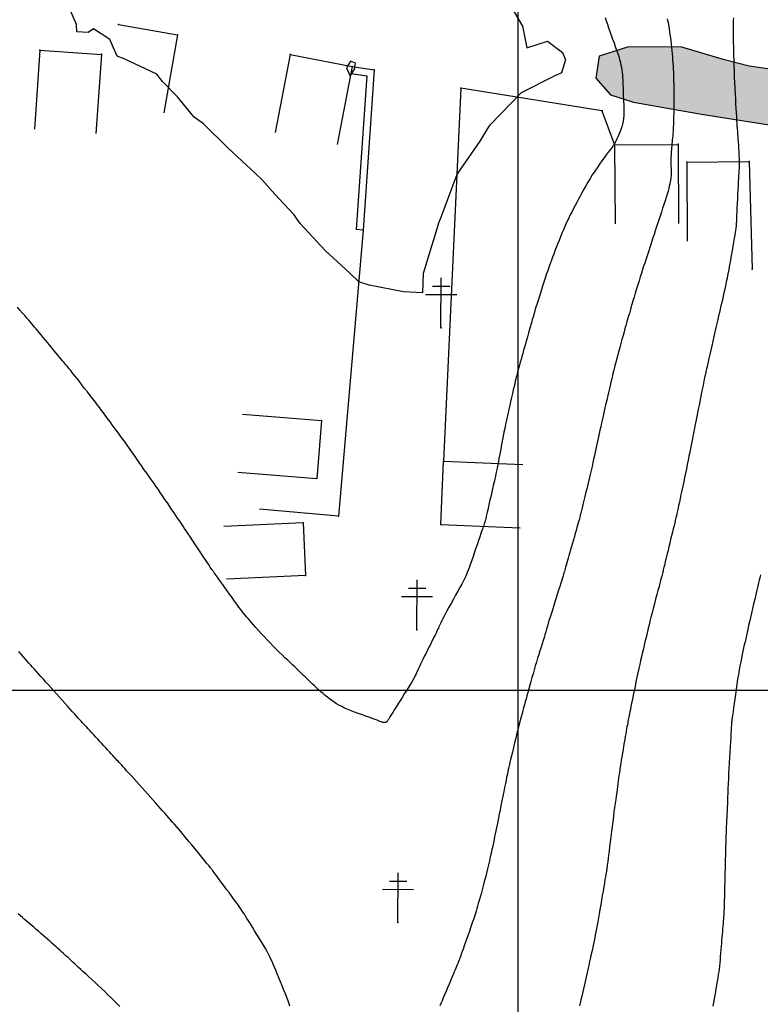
# Model space of a CAD drawing. Header units: millimetres. Extents: x 196436 to 199900, y 8705373 to 8708636.
# Tile 39 of 241: x 197650 to 197724, y 8706368 to 8706468. Entities that reach past the tile are written whole.
import ezdxf

# ---------------------------------------------------------------- set-up
doc = ezdxf.new("R2010")
doc.units = ezdxf.units.MM
doc.header["$LTSCALE"] = 5
for name, color, linetype in [('$CURVAS1', 30, 'Continuous'), ('$CURVAS2', 40, 'Continuous'), ('CASA', 6, 'Continuous'), ('CERCA', 3, 'CERCA_LINE'), ('MALHA', 9, 'Continuous'), ('MURO', 9, 'Continuous'), ('POSTE', 3, 'Continuous'), ('ROCHA', 9, 'Continuous')]:
    doc.layers.add(name, color=color, linetype=linetype)
doc.linetypes.add('CERCA_LINE', pattern='A,0.5,-0.2,["X",Standard,S=0.1,R=0,X=-0.1,Y=-0.05],-0.25', length=0.95)

# ---------------------------------------------------------------- blocks, each defined once
blk = doc.blocks.new('A$C5AF67674')
at = {"layer": 'CASA'}
blk.add_lwpolyline([(0.454, 6.509), (8.43, 5.895), (7.976, 0), (0, 0.614)], dxfattribs=at)

msp = doc.modelspace()

# ---------------------------------------------------------------- hatches: boundary and pattern name
at = {"layer": 'ROCHA'}
h = msp.add_hatch(dxfattribs=at)
h.set_pattern_fill('AR-CONC', color=256, scale=0.5, angle=-0.251, style=0)
h.set_pattern_definition([(49.74900448, (-38097.4676, 993.7532), (3.5848920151, -0.3294681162), [0.375, -4.125]), (354.74900448, (-38097.4676, 993.7532), (-0.6772744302, 3.76396371), [0.3, -3.3]), (100.20040448, (-38097.1688, 993.7258), (2.9076202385, 3.434493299), [0.31870095, -3.50571056]), (45.93320448, (-38097.463, 994.753), (5.3325286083, -0.8509633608), [0.5625, -6.1875]), (96.38460448, (-38097.019, 994.6823), (4.6946052, 4.850070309), [0.47805144, -5.258565]), (350.93320448, (-38097.463, 994.753), (4.694601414, 4.850073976), [0.45, -4.95]), (20.74900448, (-38096.9643, 994.501), (2.9756878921, -2.0261494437), [0.375, -4.125]), (325.74900448, (-38096.9643, 994.501), (1.2324482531, 3.6203859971), [0.3, -3.3]), (71.20040448, (-38096.7163, 994.332), (4.2081373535, 1.5942332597), [0.31870095, -3.50571056]), (37.24900448, (-38097.4676, 993.7532), (0.06809020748, 1.66418695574), [0, -3.26, 0, -3.35, 0, -3.3125]), (7.24900448, (-38097.4676, 993.7532), (1.32397403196, 1.96627751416), [0, -1.91, 0, -3.185, 0, -1.2625]), (327.24900448, (-38098.5826, 993.7581), (2.66859254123, -0.12446581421), [0, -1.25, 0, -3.9, 0, -5.175]), (317.24900448, (-38099.0825, 993.7603), (2.91809550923, 0.4877463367), [0, -1.625, 0, -2.59, 0, -3.675])])
h.paths.add_polyline_path([(197789.923, 8706449.535), (197785.915, 8706450.714), (197776.839, 8706452.231), (197773.57, 8706453.301), (197760.697, 8706455.995), (197755.845, 8706457.283), (197746.665, 8706459.117), (197732.736, 8706461.816), (197727.353, 8706462.473), (197723.342, 8706463.018), (197720.877, 8706463.671), (197716.553, 8706464.957), (197711.167, 8706464.98), (197708.206, 8706464.044), (197707.879, 8706461.829), (197709.35, 8706460.134), (197711.67, 8706459.385), (197718.53, 8706458.194), (197725.389, 8706457.109), (197731.403, 8706455.816), (197736.471, 8706455.372), (197744.525, 8706454.481), (197753.072, 8706452.756), (197760.882, 8706451.561), (197773.863, 8706449.499), (197779.348, 8706447.997), (197785.259, 8706447.233), (197788.427, 8706447.219), (197789.484, 8706447.425), (197789.912, 8706448.795)])

# ---------------------------------------------------------------- linework, layer by layer
at = {"layer": '$CURVAS1'}
for points in [[(197721.762, 8706467.905, 700), (197721.751, 8706467.705, 700), (197721.742, 8706467.534, 700), (197721.736, 8706467.393, 700), (197721.731, 8706467.28, 700), (197721.727, 8706467.189, 700), (197721.725, 8706467.116, 700), (197721.723, 8706467.057, 700), (197721.723, 8706467.006, 700), (197721.723, 8706466.96, 700), (197721.723, 8706466.914, 700), (197721.724, 8706466.862, 700), (197721.724, 8706466.798, 700), (197721.725, 8706466.715, 700), (197721.727, 8706466.606, 700), (197721.729, 8706466.465, 700), (197721.733, 8706466.283, 700), (197721.737, 8706466.054, 700), (197721.742, 8706465.771, 700), (197721.749, 8706465.429, 700), (197721.757, 8706465.033, 700), (197721.767, 8706464.59, 700), (197721.779, 8706464.107, 700), (197721.793, 8706463.592, 700), (197721.809, 8706463.052, 700), (197721.828, 8706462.493, 700), (197721.85, 8706461.923, 700), (197721.875, 8706461.349, 700), (197721.902, 8706460.781, 700), (197721.93, 8706460.226, 700), (197721.959, 8706459.696, 700), (197721.986, 8706459.197, 700), (197722.013, 8706458.741, 700), (197722.037, 8706458.335, 700), (197722.057, 8706457.99, 700), (197722.074, 8706457.71, 700), (197722.086, 8706457.491, 700), (197722.096, 8706457.322, 700), (197722.103, 8706457.195, 700), (197722.109, 8706457.1, 700), (197722.113, 8706457.029, 700), (197722.117, 8706456.972, 700), (197722.121, 8706456.92, 700), (197722.126, 8706456.864, 700), (197722.132, 8706456.8, 700), (197722.139, 8706456.721, 700), (197722.148, 8706456.623, 700), (197722.158, 8706456.501, 700), (197722.171, 8706456.351, 700), (197722.186, 8706456.166, 700), (197722.203, 8706455.943, 700), (197722.223, 8706455.678, 700), (197722.245, 8706455.379, 700), (197722.267, 8706455.057, 700), (197722.288, 8706454.72, 700), (197722.308, 8706454.379, 700), (197722.325, 8706454.044, 700), (197722.338, 8706453.724, 700), (197722.346, 8706453.43, 700), (197722.348, 8706453.168, 700), (197722.345, 8706452.93, 700), (197722.337, 8706452.704, 700), (197722.325, 8706452.479, 700), (197722.309, 8706452.244, 700), (197722.291, 8706451.986, 700), (197722.27, 8706451.695, 700), (197722.248, 8706451.358, 700), (197722.226, 8706450.97, 700), (197722.203, 8706450.54, 700), (197722.18, 8706450.085, 700), (197722.158, 8706449.621, 700), (197722.138, 8706449.163, 700), (197722.118, 8706448.728, 700), (197722.101, 8706448.329, 700), (197722.086, 8706447.985, 700), (197722.074, 8706447.706, 700), (197722.064, 8706447.487, 700), (197722.057, 8706447.321, 700), (197722.051, 8706447.197, 700), (197722.047, 8706447.108, 700), (197722.044, 8706447.045, 700), (197722.042, 8706447, 700), (197722.04, 8706446.963, 700), (197722.038, 8706446.925, 700), (197722.035, 8706446.88, 700), (197722.028, 8706446.818, 700), (197722.018, 8706446.732, 700), (197722.002, 8706446.613, 700), (197721.978, 8706446.453, 700), (197721.945, 8706446.244, 700), (197721.902, 8706445.978, 700), (197721.848, 8706445.651, 700), (197721.784, 8706445.269, 700), (197721.712, 8706444.846, 700), (197721.633, 8706444.391, 700), (197721.549, 8706443.917, 700), (197721.463, 8706443.435, 700), (197721.375, 8706442.956, 700), (197721.288, 8706442.492, 700), (197721.204, 8706442.052, 700), (197721.121, 8706441.636, 700), (197721.04, 8706441.24, 700), (197720.961, 8706440.863, 700), (197720.883, 8706440.501, 700), (197720.806, 8706440.152, 700), (197720.729, 8706439.814, 700), (197720.653, 8706439.483, 700), (197720.578, 8706439.158, 700), (197720.501, 8706438.832, 700), (197720.423, 8706438.503, 700), (197720.344, 8706438.166, 700), (197720.261, 8706437.816, 700), (197720.175, 8706437.448, 700), (197720.084, 8706437.058, 700), (197719.988, 8706436.642, 700), (197719.887, 8706436.197, 700), (197719.782, 8706435.732, 700), (197719.677, 8706435.26, 700), (197719.572, 8706434.791, 700), (197719.471, 8706434.337, 700), (197719.377, 8706433.909, 700), (197719.29, 8706433.519, 700), (197719.215, 8706433.178, 700), (197719.152, 8706432.895, 700), (197719.1, 8706432.663, 700), (197719.057, 8706432.474, 700), (197719.022, 8706432.318, 700), (197718.992, 8706432.185, 700), (197718.965, 8706432.068, 700), (197718.941, 8706431.957, 700), (197718.915, 8706431.841, 700), (197718.888, 8706431.714, 700), (197718.858, 8706431.572, 700), (197718.824, 8706431.411, 700), (197718.786, 8706431.229, 700), (197718.743, 8706431.022, 700), (197718.696, 8706430.789, 700), (197718.642, 8706430.527, 700), (197718.582, 8706430.232, 700), (197718.516, 8706429.903, 700), (197718.444, 8706429.548, 700), (197718.369, 8706429.174, 700), (197718.291, 8706428.79, 700), (197718.214, 8706428.404, 700), (197718.138, 8706428.025, 700), (197718.066, 8706427.66, 700), (197717.998, 8706427.319, 700), (197717.936, 8706427.007, 700), (197717.88, 8706426.719, 700), (197717.827, 8706426.447, 700), (197717.776, 8706426.185, 700), (197717.725, 8706425.925, 700), (197717.673, 8706425.659, 700), (197717.619, 8706425.38, 700), (197717.56, 8706425.081, 700), (197717.496, 8706424.755, 700), (197717.426, 8706424.404, 700), (197717.352, 8706424.031, 700), (197717.274, 8706423.638, 700), (197717.191, 8706423.23, 700), (197717.105, 8706422.807, 700), (197717.017, 8706422.374, 700), (197716.926, 8706421.932, 700), (197716.833, 8706421.486, 700), (197716.739, 8706421.041, 700), (197716.646, 8706420.601, 700), (197716.555, 8706420.172, 700), (197716.467, 8706419.76, 700), (197716.383, 8706419.369, 700), (197716.305, 8706419.006, 700), (197716.233, 8706418.676, 700), (197716.168, 8706418.381, 700), (197716.11, 8706418.116, 700), (197716.055, 8706417.87, 700), (197716.002, 8706417.634, 700), (197715.948, 8706417.4, 700), (197715.892, 8706417.158, 700), (197715.83, 8706416.899, 700), (197715.763, 8706416.614, 700), (197715.686, 8706416.296, 700), (197715.603, 8706415.952, 700), (197715.515, 8706415.589, 700), (197715.425, 8706415.216, 700), (197715.334, 8706414.842, 700), (197715.245, 8706414.476, 700), (197715.16, 8706414.124, 700), (197715.08, 8706413.797, 700), (197715.009, 8706413.501, 700), (197714.944, 8706413.235, 700), (197714.887, 8706412.997, 700), (197714.836, 8706412.786, 700), (197714.791, 8706412.598, 700), (197714.751, 8706412.431, 700), (197714.715, 8706412.283, 700), (197714.683, 8706412.152, 700), (197714.655, 8706412.035, 700), (197714.627, 8706411.923, 700), (197714.598, 8706411.806, 700), (197714.564, 8706411.675, 700), (197714.524, 8706411.521, 700), (197714.475, 8706411.333, 700), (197714.414, 8706411.103, 700), (197714.339, 8706410.82, 700), (197714.249, 8706410.479, 700), (197714.145, 8706410.088, 700), (197714.031, 8706409.66, 700), (197713.911, 8706409.206, 700), (197713.788, 8706408.74, 700), (197713.666, 8706408.273, 700), (197713.548, 8706407.817, 700), (197713.437, 8706407.385, 700), (197713.336, 8706406.985, 700), (197713.245, 8706406.616, 700), (197713.16, 8706406.272, 700), (197713.082, 8706405.946, 700), (197713.007, 8706405.633, 700), (197712.935, 8706405.327, 700), (197712.863, 8706405.023, 700), (197712.79, 8706404.715, 700), (197712.715, 8706404.397, 700), (197712.636, 8706404.069, 700), (197712.555, 8706403.727, 700), (197712.471, 8706403.371, 700), (197712.385, 8706402.999, 700), (197712.296, 8706402.61, 700), (197712.205, 8706402.201, 700), (197712.112, 8706401.772, 700), (197712.017, 8706401.323, 700), (197711.921, 8706400.862, 700), (197711.826, 8706400.397, 700), (197711.734, 8706399.939, 700), (197711.645, 8706399.497, 700), (197711.562, 8706399.08, 700), (197711.486, 8706398.698, 700), (197711.419, 8706398.361, 700), (197711.361, 8706398.074, 700), (197711.313, 8706397.832, 700), (197711.271, 8706397.628, 700), (197711.234, 8706397.451, 700), (197711.202, 8706397.294, 700), (197711.173, 8706397.148, 700), (197711.144, 8706397.005, 700), (197711.115, 8706396.855, 700), (197711.084, 8706396.692, 700), (197711.05, 8706396.513, 700), (197711.014, 8706396.318, 700), (197710.976, 8706396.103, 700), (197710.934, 8706395.869, 700), (197710.889, 8706395.614, 700), (197710.841, 8706395.338, 700), (197710.789, 8706395.037, 700), (197710.733, 8706394.714, 700), (197710.674, 8706394.372, 700), (197710.614, 8706394.017, 700), (197710.554, 8706393.656, 700), (197710.494, 8706393.294, 700), (197710.436, 8706392.937, 700), (197710.381, 8706392.592, 700), (197710.33, 8706392.265, 700), (197710.284, 8706391.959, 700), (197710.243, 8706391.67, 700), (197710.204, 8706391.393, 700), (197710.168, 8706391.123, 700), (197710.132, 8706390.853, 700), (197710.096, 8706390.579, 700), (197710.058, 8706390.293, 700), (197710.017, 8706389.991, 700), (197709.973, 8706389.667, 700), (197709.924, 8706389.321, 700), (197709.873, 8706388.953, 700), (197709.818, 8706388.561, 700), (197709.761, 8706388.146, 700), (197709.701, 8706387.707, 700), (197709.639, 8706387.244, 700), (197709.575, 8706386.757, 700), (197709.509, 8706386.248, 700), (197709.443, 8706385.726, 700), (197709.378, 8706385.204, 700), (197709.315, 8706384.692, 700), (197709.255, 8706384.205, 700), (197709.2, 8706383.752, 700), (197709.151, 8706383.347, 700), (197709.109, 8706383.001, 700), (197709.076, 8706382.723, 700), (197709.049, 8706382.507, 700), (197709.029, 8706382.343, 700), (197709.014, 8706382.222, 700), (197709.002, 8706382.135, 700), (197708.993, 8706382.073, 700), (197708.986, 8706382.025, 700), (197708.979, 8706381.984, 700), (197708.971, 8706381.94, 700), (197708.962, 8706381.884, 700), (197708.949, 8706381.81, 700), (197708.932, 8706381.71, 700), (197708.909, 8706381.576, 700), (197708.879, 8706381.4, 700), (197708.841, 8706381.175, 700), (197708.794, 8706380.894, 700), (197708.736, 8706380.552, 700), (197708.67, 8706380.158, 700), (197708.598, 8706379.724, 700), (197708.52, 8706379.264, 700), (197708.44, 8706378.79, 700), (197708.359, 8706378.315, 700), (197708.28, 8706377.85, 700), (197708.204, 8706377.409, 700), (197708.132, 8706377.001, 700), (197708.065, 8706376.623, 700), (197708, 8706376.271, 700), (197707.938, 8706375.938, 700), (197707.878, 8706375.62, 700), (197707.817, 8706375.309, 700), (197707.755, 8706375.003, 700), (197707.692, 8706374.693, 700), (197707.626, 8706374.377, 700), (197707.557, 8706374.051, 700), (197707.484, 8706373.713, 700), (197707.408, 8706373.362, 700), (197707.327, 8706372.996, 700), (197707.242, 8706372.613, 700), (197707.152, 8706372.211, 700), (197707.058, 8706371.789, 700), (197706.958, 8706371.345, 700), (197706.855, 8706370.889, 700), (197706.751, 8706370.429, 700), (197706.648, 8706369.975, 700), (197706.548, 8706369.535, 700), (197706.453, 8706369.121, 700), (197706.366, 8706368.74, 700), (197706.288, 8706368.403, 700), (197706.221, 8706368.116, 700)], [(197659.806, 8706368.064, 700), (197659.531, 8706368.339, 700), (197659.237, 8706368.632, 700), (197658.928, 8706368.939, 700), (197658.607, 8706369.254, 700), (197658.28, 8706369.572, 700), (197657.95, 8706369.889, 700), (197657.621, 8706370.199, 700), (197657.297, 8706370.5, 700), (197656.981, 8706370.791, 700), (197656.676, 8706371.069, 700), (197656.386, 8706371.331, 700), (197656.113, 8706371.577, 700), (197655.861, 8706371.804, 700), (197655.633, 8706372.01, 700), (197655.432, 8706372.194, 700), (197655.253, 8706372.359, 700), (197655.092, 8706372.509, 700), (197654.944, 8706372.647, 700), (197654.805, 8706372.777, 700), (197654.671, 8706372.903, 700), (197654.536, 8706373.029, 700), (197654.396, 8706373.159, 700), (197654.247, 8706373.296, 700), (197654.088, 8706373.44, 700), (197653.921, 8706373.592, 700), (197653.744, 8706373.751, 700), (197653.557, 8706373.917, 700), (197653.362, 8706374.091, 700), (197653.159, 8706374.272, 700), (197652.947, 8706374.46, 700), (197652.726, 8706374.654, 700), (197652.5, 8706374.854, 700), (197652.27, 8706375.056, 700), (197652.038, 8706375.26, 700), (197651.807, 8706375.462, 700), (197651.579, 8706375.66, 700), (197651.357, 8706375.853, 700), (197651.142, 8706376.039, 700), (197650.936, 8706376.215, 700), (197650.737, 8706376.385, 700), (197650.543, 8706376.55, 700), (197650.35, 8706376.714, 700), (197650.157, 8706376.879, 700), (197649.96, 8706377.048, 700), (197649.757, 8706377.223, 700), (197649.545, 8706377.407, 700)]]:
    msp.add_polyline3d(points, dxfattribs=at)
at = {"layer": '$CURVAS2'}
for points in [[(197698.622, 8706470.279, 697), (197700.467, 8706467.059, 697), (197700.901, 8706464.874, 697), (197702.995, 8706465.547, 697), (197704.506, 8706464.401, 697), (197704.807, 8706463.668, 697), (197704.406, 8706462.376, 697), (197703.721, 8706462.045, 697), (197700.33, 8706460.345, 697), (197697.154, 8706457.073, 697), (197697.045, 8706456.898, 697), (197696.144, 8706455.464, 697), (197694.186, 8706452.59, 697), (197693.818, 8706452.088, 697), (197692.159, 8706447.58, 697), (197691.958, 8706447.096, 697), (197691.943, 8706447.038, 697), (197690.447, 8706442.103, 697), (197690.371, 8706440.128, 697), (197688.456, 8706440.254, 697), (197684.991, 8706440.919, 697), (197683.948, 8706441.25, 697), (197683.011, 8706442.135, 697), (197680.54, 8706444.42, 697), (197678.024, 8706447.157, 697), (197677.371, 8706448.066, 697), (197675.456, 8706450.112, 697), (197674.136, 8706451.58, 697), (197673.51, 8706452.177, 697), (197670.737, 8706454.767, 697), (197668.259, 8706457.2, 697), (197667.302, 8706457.885, 697), (197665.615, 8706459.922, 697), (197664.109, 8706461.481, 697), (197663.553, 8706462.221, 697), (197660.251, 8706463.764, 697), (197659.544, 8706464.026, 697), (197658.805, 8706465.742, 697), (197657.144, 8706466.795, 697), (197656.594, 8706466.442, 697), (197655.467, 8706466.495, 697), (197655.431, 8706467.256, 697), (197653.839, 8706470.904, 697)], [(197708.807, 8706467.959, 698), (197708.921, 8706467.616, 698), (197709.039, 8706467.265, 698), (197709.164, 8706466.903, 698), (197709.295, 8706466.532, 698), (197709.431, 8706466.154, 698), (197709.568, 8706465.774, 698), (197709.704, 8706465.396, 698), (197709.837, 8706465.024, 698), (197709.963, 8706464.664, 698), (197710.079, 8706464.32, 698), (197710.182, 8706463.995, 698), (197710.271, 8706463.694, 698), (197710.346, 8706463.413, 698), (197710.408, 8706463.148, 698), (197710.458, 8706462.895, 698), (197710.499, 8706462.65, 698), (197710.531, 8706462.409, 698), (197710.556, 8706462.167, 698), (197710.575, 8706461.92, 698), (197710.59, 8706461.665, 698), (197710.601, 8706461.403, 698), (197710.61, 8706461.134, 698), (197710.617, 8706460.86, 698), (197710.624, 8706460.582, 698), (197710.632, 8706460.302, 698), (197710.641, 8706460.019, 698), (197710.654, 8706459.737, 698), (197710.669, 8706459.455, 698), (197710.685, 8706459.173, 698), (197710.699, 8706458.891, 698), (197710.707, 8706458.61, 698), (197710.707, 8706458.328, 698), (197710.695, 8706458.045, 698), (197710.669, 8706457.761, 698), (197710.625, 8706457.475, 698), (197710.561, 8706457.189, 698), (197710.481, 8706456.905, 698), (197710.39, 8706456.63, 698), (197710.292, 8706456.367, 698), (197710.192, 8706456.121, 698), (197710.094, 8706455.897, 698), (197710.004, 8706455.701, 698), (197709.926, 8706455.536, 698), (197709.863, 8706455.406, 698), (197709.815, 8706455.308, 698), (197709.779, 8706455.237, 698), (197709.753, 8706455.188, 698), (197709.735, 8706455.157, 698), (197709.723, 8706455.138, 698), (197709.714, 8706455.128, 698), (197709.707, 8706455.121, 698), (197709.699, 8706455.112, 698), (197709.686, 8706455.096, 698), (197709.664, 8706455.067, 698), (197709.629, 8706455.021, 698), (197709.577, 8706454.951, 698), (197709.503, 8706454.852, 698), (197709.404, 8706454.719, 698), (197709.275, 8706454.547, 698), (197709.114, 8706454.331, 698), (197708.925, 8706454.076, 698), (197708.713, 8706453.787, 698), (197708.485, 8706453.471, 698), (197708.245, 8706453.132, 698), (197707.999, 8706452.778, 698), (197707.754, 8706452.414, 698), (197707.514, 8706452.046, 698), (197707.284, 8706451.678, 698), (197707.066, 8706451.314, 698), (197706.857, 8706450.954, 698), (197706.658, 8706450.599, 698), (197706.467, 8706450.252, 698), (197706.285, 8706449.913, 698), (197706.11, 8706449.584, 698), (197705.943, 8706449.266, 698), (197705.782, 8706448.96, 698), (197705.626, 8706448.663, 698), (197705.474, 8706448.37, 698), (197705.326, 8706448.079, 698), (197705.179, 8706447.785, 698), (197705.034, 8706447.484, 698), (197704.889, 8706447.173, 698), (197704.743, 8706446.847, 698), (197704.596, 8706446.506, 698), (197704.448, 8706446.151, 698), (197704.3, 8706445.789, 698), (197704.155, 8706445.424, 698), (197704.013, 8706445.062, 698), (197703.875, 8706444.707, 698), (197703.744, 8706444.366, 698), (197703.62, 8706444.043, 698), (197703.505, 8706443.742, 698), (197703.396, 8706443.456, 698), (197703.291, 8706443.177, 698), (197703.188, 8706442.898, 698), (197703.084, 8706442.611, 698), (197702.978, 8706442.308, 698), (197702.865, 8706441.98, 698), (197702.746, 8706441.62, 698), (197702.617, 8706441.223, 698), (197702.481, 8706440.798, 698), (197702.342, 8706440.358, 698), (197702.203, 8706439.913, 698), (197702.069, 8706439.477, 698), (197701.941, 8706439.061, 698), (197701.824, 8706438.678, 698), (197701.721, 8706438.34, 698), (197701.634, 8706438.054, 698), (197701.562, 8706437.815, 698), (197701.502, 8706437.612, 698), (197701.449, 8706437.435, 698), (197701.402, 8706437.273, 698), (197701.357, 8706437.117, 698), (197701.311, 8706436.954, 698), (197701.261, 8706436.777, 698), (197701.205, 8706436.575, 698), (197701.142, 8706436.35, 698), (197701.073, 8706436.104, 698), (197700.999, 8706435.84, 698), (197700.921, 8706435.56, 698), (197700.839, 8706435.268, 698), (197700.755, 8706434.966, 698), (197700.668, 8706434.657, 698), (197700.58, 8706434.343, 698), (197700.491, 8706434.029, 698), (197700.403, 8706433.719, 698), (197700.318, 8706433.416, 698), (197700.237, 8706433.126, 698), (197700.16, 8706432.851, 698), (197700.089, 8706432.597, 698), (197700.027, 8706432.368, 698), (197699.972, 8706432.166, 698), (197699.923, 8706431.981, 698), (197699.879, 8706431.806, 698), (197699.835, 8706431.628, 698), (197699.789, 8706431.438, 698), (197699.739, 8706431.226, 698), (197699.682, 8706430.981, 698), (197699.615, 8706430.694, 698), (197699.537, 8706430.357, 698), (197699.448, 8706429.976, 698), (197699.353, 8706429.561, 698), (197699.252, 8706429.12, 698), (197699.149, 8706428.663, 698), (197699.045, 8706428.2, 698), (197698.943, 8706427.739, 698), (197698.846, 8706427.29, 698), (197698.755, 8706426.861, 698), (197698.67, 8706426.451, 698), (197698.591, 8706426.059, 698), (197698.518, 8706425.685, 698), (197698.448, 8706425.327, 698), (197698.383, 8706424.983, 698), (197698.321, 8706424.653, 698), (197698.262, 8706424.335, 698), (197698.205, 8706424.027, 698), (197698.148, 8706423.724, 698), (197698.09, 8706423.418, 698), (197698.029, 8706423.103, 698), (197697.963, 8706422.772, 698), (197697.891, 8706422.419, 698), (197697.811, 8706422.036, 698), (197697.722, 8706421.618, 698), (197697.621, 8706421.162, 698), (197697.513, 8706420.677, 698), (197697.401, 8706420.179, 698), (197697.287, 8706419.683, 698), (197697.177, 8706419.201, 698), (197697.074, 8706418.751, 698), (197696.98, 8706418.344, 698), (197696.9, 8706417.997, 698), (197696.837, 8706417.72, 698), (197696.788, 8706417.506, 698), (197696.752, 8706417.346, 698), (197696.725, 8706417.229, 698), (197696.706, 8706417.145, 698), (197696.691, 8706417.085, 698), (197696.678, 8706417.037, 698), (197696.664, 8706416.993, 698), (197696.648, 8706416.943, 698), (197696.626, 8706416.878, 698), (197696.596, 8706416.794, 698), (197696.558, 8706416.683, 698), (197696.507, 8706416.539, 698), (197696.443, 8706416.355, 698), (197696.363, 8706416.125, 698), (197696.265, 8706415.842, 698), (197696.149, 8706415.503, 698), (197696.017, 8706415.119, 698), (197695.874, 8706414.705, 698), (197695.726, 8706414.274, 698), (197695.577, 8706413.842, 698), (197695.432, 8706413.423, 698), (197695.297, 8706413.03, 698), (197695.175, 8706412.68, 698), (197695.069, 8706412.38, 698), (197694.976, 8706412.124, 698), (197694.889, 8706411.896, 698), (197694.801, 8706411.683, 698), (197694.707, 8706411.472, 698), (197694.6, 8706411.248, 698), (197694.474, 8706411, 698), (197694.322, 8706410.712, 698), (197694.14, 8706410.376, 698), (197693.934, 8706410.001, 698), (197693.713, 8706409.6, 698), (197693.485, 8706409.187, 698), (197693.256, 8706408.776, 698), (197693.037, 8706408.379, 698), (197692.834, 8706408.01, 698), (197692.657, 8706407.683, 698), (197692.51, 8706407.407, 698), (197692.391, 8706407.178, 698), (197692.294, 8706406.986, 698), (197692.215, 8706406.823, 698), (197692.148, 8706406.679, 698), (197692.087, 8706406.546, 698), (197692.029, 8706406.416, 698), (197691.966, 8706406.278, 698), (197691.896, 8706406.126, 698), (197691.817, 8706405.958, 698), (197691.729, 8706405.775, 698), (197691.632, 8706405.576, 698), (197691.526, 8706405.36, 698), (197691.412, 8706405.129, 698), (197691.289, 8706404.882, 698), (197691.157, 8706404.619, 698), (197691.017, 8706404.34, 698), (197690.872, 8706404.051, 698), (197690.725, 8706403.758, 698), (197690.578, 8706403.465, 698), (197690.436, 8706403.179, 698), (197690.301, 8706402.905, 698), (197690.177, 8706402.65, 698), (197690.067, 8706402.417, 698), (197689.973, 8706402.212, 698), (197689.889, 8706402.026, 698), (197689.808, 8706401.848, 698), (197689.723, 8706401.669, 698), (197689.629, 8706401.478, 698), (197689.517, 8706401.266, 698), (197689.38, 8706401.021, 698), (197689.213, 8706400.734, 698), (197689.01, 8706400.399, 698), (197688.779, 8706400.024, 698), (197688.53, 8706399.626, 698), (197688.272, 8706399.218, 698), (197688.016, 8706398.813, 698), (197687.771, 8706398.427, 698), (197687.547, 8706398.074, 698), (197687.355, 8706397.767, 698), (197687.2, 8706397.518, 698), (197687.081, 8706397.322, 698), (197686.991, 8706397.172, 698), (197686.925, 8706397.06, 698), (197686.877, 8706396.98, 698), (197686.841, 8706396.923, 698), (197686.813, 8706396.883, 698), (197686.785, 8706396.851, 698), (197686.754, 8706396.822, 698), (197686.717, 8706396.796, 698), (197686.675, 8706396.773, 698), (197686.627, 8706396.755, 698), (197686.572, 8706396.743, 698), (197686.51, 8706396.738, 698), (197686.441, 8706396.742, 698), (197686.364, 8706396.755, 698), (197686.278, 8706396.778, 698), (197686.179, 8706396.811, 698), (197686.065, 8706396.855, 698), (197685.932, 8706396.909, 698), (197685.776, 8706396.972, 698), (197685.593, 8706397.045, 698), (197685.381, 8706397.128, 698), (197685.134, 8706397.22, 698), (197684.852, 8706397.32, 698), (197684.541, 8706397.429, 698), (197684.208, 8706397.545, 698), (197683.862, 8706397.668, 698), (197683.51, 8706397.796, 698), (197683.161, 8706397.929, 698), (197682.822, 8706398.066, 698), (197682.501, 8706398.206, 698), (197682.204, 8706398.349, 698), (197681.93, 8706398.495, 698), (197681.674, 8706398.644, 698), (197681.433, 8706398.798, 698), (197681.204, 8706398.957, 698), (197680.982, 8706399.123, 698), (197680.763, 8706399.296, 698), (197680.545, 8706399.476, 698), (197680.323, 8706399.665, 698), (197680.1, 8706399.859, 698), (197679.878, 8706400.058, 698), (197679.658, 8706400.257, 698), (197679.443, 8706400.455, 698), (197679.236, 8706400.649, 698), (197679.037, 8706400.836, 698), (197678.851, 8706401.015, 698), (197678.677, 8706401.183, 698), (197678.512, 8706401.344, 698), (197678.352, 8706401.5, 698), (197678.192, 8706401.657, 698), (197678.029, 8706401.816, 698), (197677.857, 8706401.983, 698), (197677.673, 8706402.161, 698), (197677.471, 8706402.353, 698), (197677.249, 8706402.563, 698), (197677.008, 8706402.79, 698), (197676.75, 8706403.034, 698), (197676.478, 8706403.292, 698), (197676.194, 8706403.565, 698), (197675.9, 8706403.85, 698), (197675.599, 8706404.148, 698), (197675.293, 8706404.457, 698), (197674.986, 8706404.775, 698), (197674.68, 8706405.097, 698), (197674.38, 8706405.419, 698), (197674.089, 8706405.736, 698), (197673.811, 8706406.041, 698), (197673.552, 8706406.33, 698), (197673.313, 8706406.597, 698), (197673.1, 8706406.837, 698), (197672.914, 8706407.048, 698), (197672.75, 8706407.235, 698), (197672.6, 8706407.41, 698), (197672.458, 8706407.58, 698), (197672.317, 8706407.756, 698), (197672.168, 8706407.947, 698), (197672.005, 8706408.161, 698), (197671.82, 8706408.409, 698), (197671.609, 8706408.697, 698), (197671.377, 8706409.016, 698), (197671.131, 8706409.356, 698), (197670.879, 8706409.706, 698), (197670.63, 8706410.054, 698), (197670.389, 8706410.389, 698), (197670.166, 8706410.701, 698), (197669.968, 8706410.979, 698), (197669.8, 8706411.214, 698), (197669.661, 8706411.407, 698), (197669.548, 8706411.565, 698), (197669.457, 8706411.692, 698), (197669.385, 8706411.792, 698), (197669.328, 8706411.87, 698), (197669.283, 8706411.932, 698), (197669.246, 8706411.982, 698), (197669.215, 8706412.026, 698), (197669.182, 8706412.071, 698), (197669.144, 8706412.127, 698), (197669.093, 8706412.201, 698), (197669.024, 8706412.304, 698), (197668.931, 8706412.444, 698), (197668.809, 8706412.628, 698), (197668.651, 8706412.867, 698), (197668.455, 8706413.165, 698), (197668.227, 8706413.512, 698), (197667.976, 8706413.893, 698), (197667.712, 8706414.294, 698), (197667.444, 8706414.7, 698), (197667.181, 8706415.098, 698), (197666.933, 8706415.472, 698), (197666.708, 8706415.809, 698), (197666.513, 8706416.098, 698), (197666.344, 8706416.348, 698), (197666.194, 8706416.568, 698), (197666.055, 8706416.77, 698), (197665.919, 8706416.967, 698), (197665.78, 8706417.169, 698), (197665.63, 8706417.388, 698), (197665.463, 8706417.635, 698), (197665.272, 8706417.918, 698), (197665.061, 8706418.233, 698), (197664.835, 8706418.571, 698), (197664.599, 8706418.923, 698), (197664.358, 8706419.282, 698), (197664.118, 8706419.638, 698), (197663.884, 8706419.983, 698), (197663.661, 8706420.309, 698), (197663.452, 8706420.609, 698), (197663.257, 8706420.887, 698), (197663.071, 8706421.148, 698), (197662.893, 8706421.397, 698), (197662.719, 8706421.639, 698), (197662.546, 8706421.879, 698), (197662.372, 8706422.123, 698), (197662.193, 8706422.375, 698), (197662.007, 8706422.641, 698), (197661.814, 8706422.919, 698), (197661.614, 8706423.207, 698), (197661.41, 8706423.504, 698), (197661.2, 8706423.807, 698), (197660.986, 8706424.116, 698), (197660.768, 8706424.428, 698), (197660.548, 8706424.741, 698), (197660.325, 8706425.054, 698), (197660.102, 8706425.365, 698), (197659.88, 8706425.672, 698), (197659.661, 8706425.972, 698), (197659.446, 8706426.266, 698), (197659.237, 8706426.549, 698), (197659.037, 8706426.821, 698), (197658.845, 8706427.08, 698), (197658.664, 8706427.325, 698), (197658.489, 8706427.56, 698), (197658.317, 8706427.792, 698), (197658.142, 8706428.026, 698), (197657.961, 8706428.268, 698), (197657.768, 8706428.523, 698), (197657.559, 8706428.797, 698), (197657.329, 8706429.096, 698), (197657.077, 8706429.423, 698), (197656.808, 8706429.771, 698), (197656.53, 8706430.13, 698), (197656.25, 8706430.49, 698), (197655.976, 8706430.841, 698), (197655.716, 8706431.174, 698), (197655.479, 8706431.478, 698), (197655.271, 8706431.743, 698), (197655.098, 8706431.963, 698), (197654.957, 8706432.142, 698), (197654.842, 8706432.288, 698), (197654.746, 8706432.408, 698), (197654.664, 8706432.51, 698), (197654.59, 8706432.601, 698), (197654.518, 8706432.689, 698), (197654.442, 8706432.781, 698), (197654.356, 8706432.884, 698), (197654.259, 8706433, 698), (197654.151, 8706433.13, 698), (197654.029, 8706433.277, 698), (197653.892, 8706433.44, 698), (197653.741, 8706433.622, 698), (197653.573, 8706433.824, 698), (197653.387, 8706434.048, 698), (197653.184, 8706434.293, 698), (197652.968, 8706434.554, 698), (197652.743, 8706434.826, 698), (197652.515, 8706435.102, 698), (197652.288, 8706435.376, 698), (197652.069, 8706435.641, 698), (197651.861, 8706435.891, 698), (197651.671, 8706436.121, 698), (197651.5, 8706436.325, 698), (197651.346, 8706436.51, 698), (197651.201, 8706436.681, 698), (197651.06, 8706436.847, 698), (197650.918, 8706437.014, 698), (197650.766, 8706437.19, 698), (197650.601, 8706437.381, 698), (197650.415, 8706437.595, 698), (197650.204, 8706437.836, 698), (197649.971, 8706438.103, 698), (197649.72, 8706438.39, 698), (197649.454, 8706438.692, 698)], [(197715.089, 8706467.82, 699), (197715.122, 8706467.647, 699), (197715.158, 8706467.455, 699), (197715.195, 8706467.245, 699), (197715.235, 8706467.016, 699), (197715.275, 8706466.766, 699), (197715.315, 8706466.495, 699), (197715.356, 8706466.206, 699), (197715.395, 8706465.903, 699), (197715.435, 8706465.589, 699), (197715.472, 8706465.267, 699), (197715.508, 8706464.94, 699), (197715.542, 8706464.612, 699), (197715.573, 8706464.287, 699), (197715.601, 8706463.968, 699), (197715.627, 8706463.653, 699), (197715.649, 8706463.343, 699), (197715.669, 8706463.036, 699), (197715.686, 8706462.733, 699), (197715.7, 8706462.432, 699), (197715.712, 8706462.133, 699), (197715.721, 8706461.835, 699), (197715.728, 8706461.538, 699), (197715.732, 8706461.24, 699), (197715.735, 8706460.943, 699), (197715.737, 8706460.645, 699), (197715.737, 8706460.347, 699), (197715.737, 8706460.048, 699), (197715.736, 8706459.747, 699), (197715.735, 8706459.446, 699), (197715.734, 8706459.143, 699), (197715.733, 8706458.84, 699), (197715.731, 8706458.54, 699), (197715.729, 8706458.244, 699), (197715.725, 8706457.954, 699), (197715.72, 8706457.672, 699), (197715.713, 8706457.4, 699), (197715.704, 8706457.139, 699), (197715.693, 8706456.892, 699), (197715.68, 8706456.657, 699), (197715.664, 8706456.433, 699), (197715.648, 8706456.216, 699), (197715.63, 8706456.007, 699), (197715.611, 8706455.802, 699), (197715.592, 8706455.599, 699), (197715.572, 8706455.398, 699), (197715.553, 8706455.197, 699), (197715.534, 8706454.996, 699), (197715.517, 8706454.796, 699), (197715.5, 8706454.598, 699), (197715.485, 8706454.403, 699), (197715.472, 8706454.211, 699), (197715.462, 8706454.023, 699), (197715.454, 8706453.84, 699), (197715.449, 8706453.664, 699), (197715.447, 8706453.494, 699), (197715.447, 8706453.331, 699), (197715.449, 8706453.177, 699), (197715.453, 8706453.03, 699), (197715.457, 8706452.893, 699), (197715.462, 8706452.766, 699), (197715.467, 8706452.649, 699), (197715.472, 8706452.543, 699), (197715.476, 8706452.444, 699), (197715.479, 8706452.349, 699), (197715.479, 8706452.255, 699), (197715.477, 8706452.158, 699), (197715.472, 8706452.055, 699), (197715.464, 8706451.943, 699), (197715.451, 8706451.817, 699), (197715.433, 8706451.676, 699), (197715.409, 8706451.516, 699), (197715.378, 8706451.337, 699), (197715.338, 8706451.137, 699), (197715.289, 8706450.915, 699), (197715.229, 8706450.669, 699), (197715.157, 8706450.397, 699), (197715.072, 8706450.099, 699), (197714.973, 8706449.774, 699), (197714.862, 8706449.425, 699), (197714.742, 8706449.058, 699), (197714.615, 8706448.678, 699), (197714.484, 8706448.289, 699), (197714.352, 8706447.897, 699), (197714.221, 8706447.507, 699), (197714.094, 8706447.123, 699), (197713.972, 8706446.75, 699), (197713.856, 8706446.388, 699), (197713.745, 8706446.036, 699), (197713.637, 8706445.693, 699), (197713.532, 8706445.358, 699), (197713.429, 8706445.03, 699), (197713.327, 8706444.71, 699), (197713.226, 8706444.395, 699), (197713.123, 8706444.085, 699), (197713.02, 8706443.776, 699), (197712.915, 8706443.466, 699), (197712.808, 8706443.149, 699), (197712.698, 8706442.824, 699), (197712.586, 8706442.486, 699), (197712.47, 8706442.131, 699), (197712.351, 8706441.757, 699), (197712.228, 8706441.361, 699), (197712.103, 8706440.95, 699), (197711.978, 8706440.532, 699), (197711.854, 8706440.114, 699), (197711.735, 8706439.706, 699), (197711.62, 8706439.316, 699), (197711.514, 8706438.95, 699), (197711.417, 8706438.619, 699), (197711.33, 8706438.326, 699), (197711.253, 8706438.064, 699), (197711.181, 8706437.822, 699), (197711.112, 8706437.59, 699), (197711.044, 8706437.358, 699), (197710.973, 8706437.113, 699), (197710.897, 8706436.846, 699), (197710.813, 8706436.547, 699), (197710.72, 8706436.207, 699), (197710.618, 8706435.834, 699), (197710.511, 8706435.441, 699), (197710.402, 8706435.037, 699), (197710.294, 8706434.634, 699), (197710.189, 8706434.243, 699), (197710.091, 8706433.875, 699), (197710.002, 8706433.542, 699), (197709.925, 8706433.252, 699), (197709.858, 8706433.003, 699), (197709.802, 8706432.791, 699), (197709.754, 8706432.612, 699), (197709.714, 8706432.461, 699), (197709.681, 8706432.334, 699), (197709.653, 8706432.226, 699), (197709.629, 8706432.134, 699), (197709.608, 8706432.052, 699), (197709.588, 8706431.97, 699), (197709.566, 8706431.88, 699), (197709.541, 8706431.771, 699), (197709.509, 8706431.634, 699), (197709.468, 8706431.46, 699), (197709.417, 8706431.237, 699), (197709.352, 8706430.957, 699), (197709.272, 8706430.613, 699), (197709.18, 8706430.215, 699), (197709.078, 8706429.776, 699), (197708.97, 8706429.309, 699), (197708.859, 8706428.827, 699), (197708.748, 8706428.342, 699), (197708.64, 8706427.869, 699), (197708.538, 8706427.42, 699), (197708.444, 8706427.005, 699), (197708.359, 8706426.622, 699), (197708.28, 8706426.265, 699), (197708.206, 8706425.928, 699), (197708.137, 8706425.606, 699), (197708.069, 8706425.294, 699), (197708.003, 8706424.986, 699), (197707.937, 8706424.676, 699), (197707.869, 8706424.36, 699), (197707.799, 8706424.035, 699), (197707.726, 8706423.7, 699), (197707.65, 8706423.351, 699), (197707.569, 8706422.988, 699), (197707.484, 8706422.609, 699), (197707.393, 8706422.211, 699), (197707.297, 8706421.793, 699), (197707.194, 8706421.355, 699), (197707.087, 8706420.904, 699), (197706.978, 8706420.449, 699), (197706.87, 8706419.999, 699), (197706.764, 8706419.565, 699), (197706.664, 8706419.153, 699), (197706.572, 8706418.775, 699), (197706.489, 8706418.439, 699), (197706.418, 8706418.151, 699), (197706.357, 8706417.903, 699), (197706.302, 8706417.685, 699), (197706.252, 8706417.487, 699), (197706.203, 8706417.298, 699), (197706.151, 8706417.107, 699), (197706.096, 8706416.905, 699), (197706.033, 8706416.679, 699), (197705.96, 8706416.423, 699), (197705.88, 8706416.14, 699), (197705.792, 8706415.836, 699), (197705.701, 8706415.517, 699), (197705.606, 8706415.188, 699), (197705.511, 8706414.857, 699), (197705.416, 8706414.529, 699), (197705.324, 8706414.21, 699), (197705.237, 8706413.906, 699), (197705.154, 8706413.618, 699), (197705.077, 8706413.347, 699), (197705.005, 8706413.094, 699), (197704.938, 8706412.86, 699), (197704.877, 8706412.646, 699), (197704.822, 8706412.452, 699), (197704.773, 8706412.28, 699), (197704.73, 8706412.129, 699), (197704.69, 8706411.99, 699), (197704.649, 8706411.853, 699), (197704.606, 8706411.707, 699), (197704.556, 8706411.542, 699), (197704.496, 8706411.349, 699), (197704.423, 8706411.115, 699), (197704.334, 8706410.831, 699), (197704.226, 8706410.491, 699), (197704.104, 8706410.103, 699), (197703.97, 8706409.681, 699), (197703.829, 8706409.235, 699), (197703.686, 8706408.781, 699), (197703.545, 8706408.329, 699), (197703.409, 8706407.893, 699), (197703.283, 8706407.486, 699), (197703.17, 8706407.116, 699), (197703.069, 8706406.78, 699), (197702.976, 8706406.468, 699), (197702.889, 8706406.175, 699), (197702.805, 8706405.891, 699), (197702.721, 8706405.609, 699), (197702.635, 8706405.32, 699), (197702.543, 8706405.018, 699), (197702.444, 8706404.695, 699), (197702.339, 8706404.354, 699), (197702.228, 8706403.996, 699), (197702.113, 8706403.624, 699), (197701.995, 8706403.243, 699), (197701.877, 8706402.853, 699), (197701.758, 8706402.459, 699), (197701.641, 8706402.062, 699), (197701.527, 8706401.666, 699), (197701.416, 8706401.274, 699), (197701.308, 8706400.887, 699), (197701.204, 8706400.509, 699), (197701.103, 8706400.14, 699), (197701.007, 8706399.785, 699), (197700.914, 8706399.446, 699), (197700.826, 8706399.124, 699), (197700.742, 8706398.82, 699), (197700.66, 8706398.529, 699), (197700.58, 8706398.241, 699), (197700.499, 8706397.949, 699), (197700.415, 8706397.643, 699), (197700.328, 8706397.316, 699), (197700.234, 8706396.959, 699), (197700.132, 8706396.565, 699), (197700.022, 8706396.128, 699), (197699.906, 8706395.659, 699), (197699.787, 8706395.174, 699), (197699.669, 8706394.687, 699), (197699.555, 8706394.212, 699), (197699.447, 8706393.766, 699), (197699.351, 8706393.363, 699), (197699.268, 8706393.017, 699), (197699.201, 8706392.739, 699), (197699.15, 8706392.524, 699), (197699.111, 8706392.363, 699), (197699.083, 8706392.245, 699), (197699.063, 8706392.161, 699), (197699.049, 8706392.102, 699), (197699.039, 8706392.058, 699), (197699.03, 8706392.018, 699), (197699.02, 8706391.975, 699), (197699.008, 8706391.92, 699), (197698.993, 8706391.846, 699), (197698.972, 8706391.746, 699), (197698.944, 8706391.611, 699), (197698.908, 8706391.435, 699), (197698.862, 8706391.209, 699), (197698.804, 8706390.928, 699), (197698.734, 8706390.586, 699), (197698.654, 8706390.193, 699), (197698.566, 8706389.762, 699), (197698.473, 8706389.307, 699), (197698.378, 8706388.839, 699), (197698.284, 8706388.373, 699), (197698.192, 8706387.92, 699), (197698.107, 8706387.495, 699), (197698.029, 8706387.106, 699), (197697.958, 8706386.75, 699), (197697.893, 8706386.42, 699), (197697.831, 8706386.109, 699), (197697.772, 8706385.809, 699), (197697.713, 8706385.515, 699), (197697.653, 8706385.219, 699), (197697.591, 8706384.913, 699), (197697.525, 8706384.593, 699), (197697.454, 8706384.258, 699), (197697.379, 8706383.907, 699), (197697.299, 8706383.543, 699), (197697.214, 8706383.165, 699), (197697.124, 8706382.774, 699), (197697.029, 8706382.37, 699), (197696.928, 8706381.955, 699), (197696.822, 8706381.53, 699), (197696.712, 8706381.1, 699), (197696.6, 8706380.671, 699), (197696.488, 8706380.249, 699), (197696.379, 8706379.841, 699), (197696.274, 8706379.453, 699), (197696.175, 8706379.091, 699), (197696.084, 8706378.76, 699), (197696.003, 8706378.465, 699), (197695.928, 8706378.197, 699), (197695.855, 8706377.944, 699), (197695.781, 8706377.695, 699), (197695.702, 8706377.439, 699), (197695.614, 8706377.163, 699), (197695.513, 8706376.856, 699), (197695.395, 8706376.508, 699), (197695.259, 8706376.11, 699), (197695.108, 8706375.674, 699), (197694.947, 8706375.215, 699), (197694.782, 8706374.749, 699), (197694.619, 8706374.29, 699), (197694.463, 8706373.854, 699), (197694.32, 8706373.457, 699), (197694.195, 8706373.113, 699), (197694.093, 8706372.833, 699), (197694.008, 8706372.607, 699), (197693.936, 8706372.42, 699), (197693.871, 8706372.257, 699), (197693.808, 8706372.104, 699), (197693.741, 8706371.946, 699), (197693.664, 8706371.767, 699), (197693.572, 8706371.553, 699), (197693.461, 8706371.294, 699), (197693.334, 8706370.994, 699), (197693.194, 8706370.664, 699), (197693.047, 8706370.315, 699), (197692.895, 8706369.957, 699), (197692.744, 8706369.599, 699), (197692.598, 8706369.252, 699), (197692.461, 8706368.927, 699), (197692.337, 8706368.63, 699), (197692.225, 8706368.363, 699), (197692.125, 8706368.125, 699)], [(197683.594, 8706463.344, 697), (197683.109, 8706463.524, 697), (197682.686, 8706462.859, 697), (197683.056, 8706462.024, 697), (197683.535, 8706462.801, 697), (197683.535, 8706462.949, 697), (197683.594, 8706463.344, 697)], [(197724.49, 8706411.675, 701), (197724.457, 8706411.534, 701), (197724.416, 8706411.356, 701), (197724.363, 8706411.131, 701), (197724.298, 8706410.85, 701), (197724.217, 8706410.507, 701), (197724.125, 8706410.112, 701), (197724.023, 8706409.676, 701), (197723.915, 8706409.213, 701), (197723.804, 8706408.735, 701), (197723.692, 8706408.255, 701), (197723.584, 8706407.785, 701), (197723.481, 8706407.339, 701), (197723.387, 8706406.925, 701), (197723.3, 8706406.541, 701), (197723.219, 8706406.183, 701), (197723.144, 8706405.845, 701), (197723.072, 8706405.521, 701), (197723.002, 8706405.208, 701), (197722.933, 8706404.898, 701), (197722.864, 8706404.588, 701), (197722.793, 8706404.272, 701), (197722.721, 8706403.947, 701), (197722.647, 8706403.609, 701), (197722.572, 8706403.254, 701), (197722.496, 8706402.88, 701), (197722.419, 8706402.482, 701), (197722.341, 8706402.057, 701), (197722.262, 8706401.602, 701), (197722.184, 8706401.116, 701), (197722.106, 8706400.61, 701), (197722.03, 8706400.096, 701), (197721.958, 8706399.589, 701), (197721.89, 8706399.102, 701), (197721.828, 8706398.648, 701), (197721.773, 8706398.241, 701), (197721.727, 8706397.894, 701), (197721.69, 8706397.617, 701), (197721.662, 8706397.404, 701), (197721.64, 8706397.246, 701), (197721.625, 8706397.134, 701), (197721.615, 8706397.058, 701), (197721.609, 8706397.008, 701), (197721.604, 8706396.976, 701), (197721.601, 8706396.952, 701), (197721.599, 8706396.926, 701), (197721.595, 8706396.891, 701), (197721.591, 8706396.837, 701), (197721.585, 8706396.756, 701), (197721.577, 8706396.638, 701), (197721.566, 8706396.475, 701), (197721.551, 8706396.259, 701), (197721.533, 8706395.981, 701), (197721.511, 8706395.635, 701), (197721.485, 8706395.228, 701), (197721.457, 8706394.771, 701), (197721.427, 8706394.275, 701), (197721.395, 8706393.75, 701), (197721.364, 8706393.205, 701), (197721.333, 8706392.653, 701), (197721.304, 8706392.103, 701), (197721.278, 8706391.565, 701), (197721.253, 8706391.043, 701), (197721.231, 8706390.543, 701), (197721.211, 8706390.067, 701), (197721.192, 8706389.621, 701), (197721.176, 8706389.208, 701), (197721.161, 8706388.832, 701), (197721.148, 8706388.498, 701), (197721.135, 8706388.207, 701), (197721.124, 8706387.955, 701), (197721.115, 8706387.737, 701), (197721.106, 8706387.546, 701), (197721.097, 8706387.377, 701), (197721.089, 8706387.222, 701), (197721.082, 8706387.076, 701), (197721.074, 8706386.932, 701), (197721.067, 8706386.786, 701), (197721.06, 8706386.632, 701), (197721.052, 8706386.466, 701), (197721.044, 8706386.283, 701), (197721.036, 8706386.079, 701), (197721.027, 8706385.849, 701), (197721.018, 8706385.59, 701), (197721.008, 8706385.296, 701), (197720.997, 8706384.965, 701), (197720.986, 8706384.601, 701), (197720.974, 8706384.208, 701), (197720.962, 8706383.793, 701), (197720.95, 8706383.361, 701), (197720.938, 8706382.917, 701), (197720.927, 8706382.466, 701), (197720.916, 8706382.014, 701), (197720.906, 8706381.566, 701), (197720.896, 8706381.126, 701), (197720.887, 8706380.696, 701), (197720.878, 8706380.281, 701), (197720.87, 8706379.883, 701), (197720.862, 8706379.505, 701), (197720.853, 8706379.151, 701), (197720.845, 8706378.824, 701), (197720.836, 8706378.526, 701), (197720.827, 8706378.253, 701), (197720.818, 8706378.001, 701), (197720.807, 8706377.765, 701), (197720.795, 8706377.54, 701), (197720.782, 8706377.321, 701), (197720.768, 8706377.104, 701), (197720.752, 8706376.883, 701), (197720.734, 8706376.656, 701), (197720.714, 8706376.419, 701), (197720.693, 8706376.173, 701), (197720.671, 8706375.917, 701), (197720.647, 8706375.649, 701), (197720.623, 8706375.37, 701), (197720.598, 8706375.077, 701), (197720.573, 8706374.772, 701), (197720.548, 8706374.453, 701), (197720.522, 8706374.124, 701), (197720.495, 8706373.788, 701), (197720.468, 8706373.45, 701), (197720.44, 8706373.113, 701), (197720.41, 8706372.78, 701), (197720.379, 8706372.457, 701), (197720.346, 8706372.145, 701), (197720.311, 8706371.849, 701), (197720.273, 8706371.565, 701), (197720.234, 8706371.289, 701), (197720.192, 8706371.016, 701), (197720.148, 8706370.741, 701), (197720.1, 8706370.462, 701), (197720.051, 8706370.172, 701), (197719.998, 8706369.868, 701), (197719.942, 8706369.547, 701), (197719.883, 8706369.207, 701), (197719.82, 8706368.849, 701), (197719.753, 8706368.474, 701), (197719.682, 8706368.081, 701)], [(197676.97, 8706368.08, 699), (197676.888, 8706368.331, 699), (197676.786, 8706368.621, 699), (197676.663, 8706368.957, 699), (197676.521, 8706369.33, 699), (197676.365, 8706369.729, 699), (197676.2, 8706370.143, 699), (197676.032, 8706370.56, 699), (197675.866, 8706370.969, 699), (197675.706, 8706371.359, 699), (197675.557, 8706371.718, 699), (197675.423, 8706372.039, 699), (197675.3, 8706372.327, 699), (197675.183, 8706372.592, 699), (197675.066, 8706372.844, 699), (197674.945, 8706373.093, 699), (197674.813, 8706373.348, 699), (197674.666, 8706373.619, 699), (197674.498, 8706373.916, 699), (197674.307, 8706374.246, 699), (197674.096, 8706374.601, 699), (197673.872, 8706374.971, 699), (197673.643, 8706375.347, 699), (197673.415, 8706375.719, 699), (197673.194, 8706376.076, 699), (197672.988, 8706376.409, 699), (197672.802, 8706376.708, 699), (197672.642, 8706376.965, 699), (197672.503, 8706377.188, 699), (197672.377, 8706377.388, 699), (197672.258, 8706377.573, 699), (197672.137, 8706377.754, 699), (197672.009, 8706377.942, 699), (197671.866, 8706378.147, 699), (197671.701, 8706378.377, 699), (197671.509, 8706378.642, 699), (197671.295, 8706378.934, 699), (197671.066, 8706379.245, 699), (197670.829, 8706379.565, 699), (197670.59, 8706379.886, 699), (197670.358, 8706380.197, 699), (197670.139, 8706380.491, 699), (197669.94, 8706380.759, 699), (197669.767, 8706380.992, 699), (197669.618, 8706381.192, 699), (197669.492, 8706381.363, 699), (197669.385, 8706381.507, 699), (197669.295, 8706381.628, 699), (197669.22, 8706381.73, 699), (197669.157, 8706381.815, 699), (197669.103, 8706381.886, 699), (197669.056, 8706381.948, 699), (197669.009, 8706382.008, 699), (197668.958, 8706382.074, 699), (197668.894, 8706382.152, 699), (197668.812, 8706382.253, 699), (197668.707, 8706382.382, 699), (197668.57, 8706382.549, 699), (197668.397, 8706382.761, 699), (197668.184, 8706383.022, 699), (197667.936, 8706383.325, 699), (197667.662, 8706383.66, 699), (197667.37, 8706384.015, 699), (197667.07, 8706384.38, 699), (197666.77, 8706384.743, 699), (197666.478, 8706385.095, 699), (197666.204, 8706385.424, 699), (197665.952, 8706385.721, 699), (197665.722, 8706385.991, 699), (197665.508, 8706386.239, 699), (197665.307, 8706386.47, 699), (197665.114, 8706386.69, 699), (197664.924, 8706386.904, 699), (197664.734, 8706387.119, 699), (197664.539, 8706387.341, 699), (197664.336, 8706387.573, 699), (197664.123, 8706387.816, 699), (197663.9, 8706388.071, 699), (197663.667, 8706388.337, 699), (197663.424, 8706388.614, 699), (197663.171, 8706388.902, 699), (197662.907, 8706389.201, 699), (197662.632, 8706389.509, 699), (197662.347, 8706389.827, 699), (197662.057, 8706390.15, 699), (197661.765, 8706390.472, 699), (197661.478, 8706390.787, 699), (197661.202, 8706391.091, 699), (197660.94, 8706391.379, 699), (197660.698, 8706391.643, 699), (197660.483, 8706391.88, 699), (197660.296, 8706392.086, 699), (197660.134, 8706392.264, 699), (197659.992, 8706392.421, 699), (197659.864, 8706392.563, 699), (197659.744, 8706392.695, 699), (197659.628, 8706392.824, 699), (197659.508, 8706392.956, 699), (197659.381, 8706393.096, 699), (197659.24, 8706393.25, 699), (197659.087, 8706393.416, 699), (197658.923, 8706393.595, 699), (197658.75, 8706393.784, 699), (197658.567, 8706393.982, 699), (197658.377, 8706394.188, 699), (197658.181, 8706394.4, 699), (197657.981, 8706394.618, 699), (197657.778, 8706394.839, 699), (197657.573, 8706395.061, 699), (197657.37, 8706395.281, 699), (197657.17, 8706395.498, 699), (197656.976, 8706395.708, 699), (197656.79, 8706395.909, 699), (197656.615, 8706396.098, 699), (197656.453, 8706396.273, 699), (197656.304, 8706396.433, 699), (197656.166, 8706396.582, 699), (197656.032, 8706396.727, 699), (197655.897, 8706396.872, 699), (197655.757, 8706397.024, 699), (197655.606, 8706397.189, 699), (197655.439, 8706397.373, 699), (197655.251, 8706397.581, 699), (197655.038, 8706397.819, 699), (197654.802, 8706398.082, 699), (197654.549, 8706398.366, 699), (197654.281, 8706398.666, 699), (197654.003, 8706398.977, 699), (197653.718, 8706399.296, 699), (197653.432, 8706399.615, 699), (197653.148, 8706399.932, 699), (197652.87, 8706400.242, 699), (197652.599, 8706400.543, 699), (197652.336, 8706400.834, 699), (197652.082, 8706401.116, 699), (197651.838, 8706401.385, 699), (197651.606, 8706401.643, 699), (197651.386, 8706401.888, 699), (197651.179, 8706402.119, 699), (197650.985, 8706402.337, 699), (197650.8, 8706402.545, 699), (197650.619, 8706402.75, 699), (197650.437, 8706402.956, 699), (197650.248, 8706403.17, 699), (197650.048, 8706403.397, 699), (197649.83, 8706403.642, 699), (197649.59, 8706403.911, 699)]]:
    msp.add_polyline3d(points, dxfattribs=at)
at = {"layer": 'CASA'}
for points in [[(197651.734, 8706464.66), (197651.179, 8706456.679)], [(197651.734, 8706464.66), (197657.946, 8706464.227)], [(197657.946, 8706464.227), (197657.391, 8706456.247)], [(197676.986, 8706464.199), (197675.473, 8706456.343)], [(197676.986, 8706464.199), (197683.273, 8706462.988)], [(197683.273, 8706462.988), (197681.76, 8706455.132)], [(197709.765, 8706455.103), (197716.175, 8706455.137)], [(197709.765, 8706455.103), (197709.808, 8706447.103)], [(197716.175, 8706455.137), (197716.218, 8706447.138)], [(197717.06, 8706453.352), (197723.349, 8706453.39)], [(197717.06, 8706453.352), (197717.108, 8706445.352)], [(197723.349, 8706453.39), (197723.656, 8706442.517)], [(197692.232, 8706416.73), (197692.502, 8706423.149)], [(197692.502, 8706423.149), (197700.495, 8706422.813)], [(197678.305, 8706416.909), (197670.313, 8706416.536)], [(197678.305, 8706416.909), (197678.552, 8706411.603)], [(197692.232, 8706416.73), (197700.225, 8706416.394)], [(197678.552, 8706411.603), (197670.561, 8706411.23)]]:
    msp.add_lwpolyline(points, dxfattribs=at)
for p in [(197651.735, 8706464.66, 697.085), (197657.947, 8706464.228, 697.196), (197676.986, 8706464.199, 696.662), (197683.273, 8706462.989, 697.039), (197709.766, 8706455.103, 698.007), (197716.176, 8706455.138, 699.123), (197717.061, 8706453.352, 699.247), (197723.35, 8706453.39, 700.128), (197723.657, 8706442.517, 700.268), (197680.171, 8706427.246, 697.41), (197692.503, 8706423.149, 697.452), (197678.305, 8706416.909, 697.505), (197692.233, 8706416.73, 697.462), (197678.553, 8706411.603, 697.614)]:
    msp.add_point(p, dxfattribs=at)
at = {"layer": 'CERCA'}
for points in [[(197659.66, 8706467.251), (197665.625, 8706466.201)], [(197665.625, 8706466.201), (197664.238, 8706458.322)], [(197694.228, 8706460.798), (197692.502, 8706423.149)], [(197708.491, 8706458.524), (197694.228, 8706460.798)], [(197708.491, 8706458.524), (197709.765, 8706455.103)], [(197684.364, 8706446.473), (197681.874, 8706417.592)], [(197681.874, 8706417.592), (197673.903, 8706418.28)]]:
    msp.add_lwpolyline(points, dxfattribs=at)
for p in [(197659.661, 8706467.251, 696.804), (197665.626, 8706466.201, 696.646), (197694.229, 8706460.798, 696.703), (197708.492, 8706458.524, 697.437), (197681.875, 8706417.593, 697.474)]:
    msp.add_point(p, dxfattribs=at)
at = {"layer": 'MALHA'}
for p, q in [((197700, 8708635.599), (197700, 8705384.785)), ((197700, 8708635.599), (197700, 8705384.785)), ((196441.61, 8706400), (199000, 8706400)), ((196441.61, 8706400), (199000, 8706400))]:
    msp.add_line(p, q, dxfattribs=at)
at = {"layer": 'MURO'}
for p, q in [((197683.273, 8706462.988), (197685.493, 8706462.657)), ((197683.169, 8706462.296), (197684.75, 8706462.06)), ((197684.75, 8706462.06), (197683.666, 8706446.521)), ((197685.493, 8706462.657), (197684.364, 8706446.473))]:
    msp.add_line(p, q, dxfattribs=at)
msp.add_lwpolyline([(197684.364, 8706446.473), (197683.666, 8706446.521)], dxfattribs=at)
for p in [(197685.494, 8706462.657, 696.71), (197684.365, 8706446.473, 696.842)]:
    msp.add_point(p, dxfattribs=at)
at = {"layer": 'POSTE'}
for p, q in [((197692.233, 8706436.606), (197692.255, 8706441.646)), ((197690.673, 8706439.973), (197693.823, 8706439.959)), ((197691.377, 8706440.81), (197693.127, 8706440.802)), ((197689.8, 8706406.111), (197689.822, 8706411.151)), ((197688.944, 8706410.315), (197690.694, 8706410.308)), ((197688.24, 8706409.478), (197691.39, 8706409.465)), ((197687.88, 8706376.534), (197687.902, 8706381.574)), ((197687.024, 8706380.737), (197688.774, 8706380.73)), ((197686.32, 8706379.9), (197689.47, 8706379.887))]:
    msp.add_line(p, q, dxfattribs=at)
for p in [(197692.234, 8706436.606, 697.106), (197689.801, 8706406.112, 697.838), (197687.881, 8706376.534, 698.365)]:
    msp.add_point(p, dxfattribs=at)
at = {"layer": 'ROCHA'}
msp.add_lwpolyline([(197727.353, 8706462.473), (197723.342, 8706463.018), (197720.877, 8706463.671), (197716.553, 8706464.957), (197711.167, 8706464.98), (197708.206, 8706464.044), (197707.879, 8706461.829), (197709.35, 8706460.134), (197711.67, 8706459.385), (197718.53, 8706458.194), (197725.389, 8706457.109)], dxfattribs=at)

# ---------------------------------------------------------------- block references
at = {"layer": 'CASA', "rotation": 359.7490044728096}
msp.add_blockref('A$C5AF67674', (197671.714, 8706421.387), dxfattribs=at)

doc.saveas('drawing.dxf')
